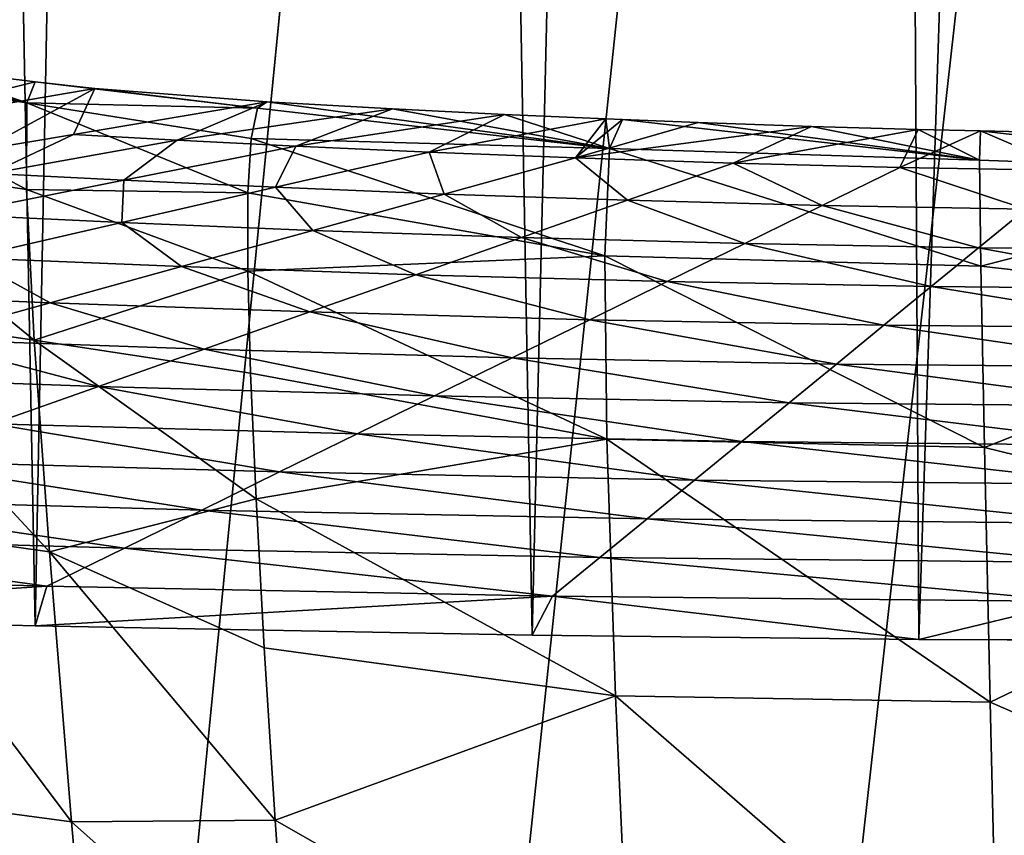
# Model space of a CAD drawing. Header units: metres. Extents: x -23 to 23, y -199 to 23.
# Tile 56 of 112: x -4.67 to -1.19, y -24.19 to -21.3. Entities that reach past the tile are written whole.
import ezdxf

# ---------------------------------------------------------------- set-up
doc = ezdxf.new("R2010")
doc.units = ezdxf.units.M
doc.layers.add('solid_509541_180_SW0001', color=7, linetype='CONTINUOUS')

msp = doc.modelspace()

# ---------------------------------------------------------------- linework, layer by layer
at = {"layer": 'solid_509541_180_SW0001'}
for points in [[(-1.74819, 23.491991), (-2.859766, -23.479029), (-3.714852, 23.464577)], [(-1.74819, 23.491991), (-1.491459, -23.494238), (-2.859766, -23.479029)], [(0.061175, 23.499964), (-1.491459, -23.494238), (-1.74819, 23.491991)], [(0.061175, 23.499964), (0.073769, -23.499956), (-1.491459, -23.494238)], [(-3.714852, 23.464577), (-4.618812, -23.445671), (-5.509747, 23.423)], [(-3.714852, 23.464577), (-2.859766, -23.479029), (-4.618812, -23.445671)], [(-5.509747, 23.423), (-4.618812, -23.445671), (-6.094612, -23.406151)], [(19.316486, -4.761213, 243), (18.993776, -5.918785, 243), (-20.209421, -189, 243)], [(19.316486, -4.761213, 243), (-20.209421, -189, 243), (20.209421, -189, 243)], [(18.993776, -5.918785, 243), (18.601791, -7.054702, 243), (-20.209421, -189, 243)], [(18.601791, -7.054702, 243), (18.141941, -8.164902, 243), (-20.209421, -189, 243)], [(18.141941, -8.164902, 243), (17.615858, -9.2454, 243), (-20.209421, -189, 243)], [(17.615858, -9.2454, 243), (17.025412, -10.292294, 243), (-20.209421, -189, 243)], [(17.025412, -10.292294, 243), (16.372877, -11.301532, 243), (-20.209421, -189, 243)], [(16.372877, -11.301532, 243), (15.660671, -12.269428, 243), (-20.209421, -189, 243)], [(15.660671, -12.269428, 243), (14.891361, -13.19253, 243), (-20.209421, -189, 243)], [(14.891361, -13.19253, 243), (14.067702, -14.067531, 243), (-20.209421, -189, 243)], [(14.067702, -14.067531, 243), (13.192632, -14.891286, 243), (-20.209421, -189, 243)], [(13.192632, -14.891286, 243), (12.269317, -15.660772, 243), (-20.209421, -189, 243)], [(12.269317, -15.660772, 243), (11.301332, -16.373013, 243), (-20.209421, -189, 243)], [(11.301332, -16.373013, 243), (10.292202, -17.025454, 243), (-20.209421, -189, 243)], [(10.292202, -17.025454, 243), (9.245549, -17.61577, 243), (-20.209421, -189, 243)], [(9.245549, -17.61577, 243), (8.165118, -18.141846, 243), (-20.209421, -189, 243)], [(8.165118, -18.141846, 243), (7.054771, -18.601778, 243), (-20.209421, -189, 243)], [(7.054771, -18.601778, 243), (5.918605, -18.993841, 243), (-20.209421, -189, 243)], [(5.918605, -18.993841, 243), (4.76099, -19.316536, 243), (-20.209421, -189, 243)], [(4.76099, -19.316536, 243), (3.586091, -19.568735, 243), (-20.209421, -189, 243)], [(-3.586091, -19.568735, 243), (-4.76099, -19.316536, 243), (-20.209421, -189, 243)], [(3.586091, -19.568735, 243), (2.39812, -19.749546, 243), (-20.209421, -189, 243)], [(-2.39812, -19.749546, 243), (-3.586091, -19.568735, 243), (-20.209421, -189, 243)], [(2.39812, -19.749546, 243), (1.201424, -19.858311, 243), (-20.209421, -189, 243)], [(-1.201424, -19.858311, 243), (-2.39812, -19.749546, 243), (-20.209421, -189, 243)], [(1.201424, -19.858311, 243), (0, -19.894623, 243), (-20.209421, -189, 243)], [(-1.201424, -19.858311, 243), (-20.209421, -189, 243), (0, -19.894623, 243)], [(-4.647918, -21.595234, 192.868408), (-5.436647, -21.480829, 193.096573), (-5.429937, -21.409719, 190.094925)], [(-4.647918, -21.595234, 192.868408), (-5.429937, -21.409719, 190.094925), (-5.00062, -21.473419, 189.978943)], [(-4.648838, -21.901735, 195.803909), (-5.412937, -21.788731, 196.043533), (-5.436647, -21.480829, 193.096573)], [(-4.647918, -21.595234, 192.868408), (-4.648838, -21.901735, 195.803909), (-5.436647, -21.480829, 193.096573)], [(-4.618713, -21.521194, 189.884323), (-5.00062, -21.473419, 189.978943), (-5.394578, -21.712574, 168.448547)], [(-4.647918, -21.595234, 192.868408), (-5.00062, -21.473419, 189.978943), (-4.618713, -21.521194, 189.884323)], [(-4.406737, -21.543785, 189.83522), (-4.618713, -21.521194, 189.884323), (-5.394578, -21.712574, 168.448547)], [(-3.831389, -21.613434, 191.525238), (-4.647918, -21.595234, 192.868408), (-4.618713, -21.521194, 189.884323)], [(-3.831389, -21.613434, 191.525238), (-4.618713, -21.521194, 189.884323), (-4.406737, -21.543785, 189.83522)], [(-4.406737, -21.543785, 189.83522), (-5.394578, -21.712574, 168.448547), (-4.807035, -21.761238, 168.448547)], [(-4.482867, -21.706884, 175.275177), (-4.406737, -21.543785, 189.83522), (-4.807035, -21.761238, 168.448547)], [(-4.482867, -21.706884, 175.275177), (-3.797535, -21.59197, 189.70755), (-4.406737, -21.543785, 189.83522)], [(-3.831389, -21.613434, 191.525238), (-4.406737, -21.543785, 189.83522), (-3.797535, -21.59197, 189.70755)], [(-3.865208, -21.913446, 195.117004), (-4.648838, -21.901735, 195.803909), (-4.647918, -21.595234, 192.868408)], [(-3.853807, -21.720793, 193.328903), (-3.865208, -21.913446, 195.117004), (-4.647918, -21.595234, 192.868408)], [(-3.831389, -21.613434, 191.525238), (-3.853807, -21.720793, 193.328903), (-4.647918, -21.595234, 192.868408)], [(-4.116369, -21.726852, 175.275177), (-3.797535, -21.59197, 189.70755), (-4.482867, -21.706884, 175.275177)], [(-3.354321, -21.616423, 189.626999), (-3.797535, -21.59197, 189.70755), (-4.116369, -21.726852, 175.275177)], [(-2.58552, -21.756897, 192.770126), (-3.831389, -21.613434, 191.525238), (-3.797535, -21.59197, 189.70755)], [(-2.58552, -21.756897, 192.770126), (-3.797535, -21.59197, 189.70755), (-3.354321, -21.616423, 189.626999)], [(-3.354321, -21.616423, 189.626999), (-4.116369, -21.726852, 175.275177), (-3.695697, -21.747831, 175.275177)], [(-2.58552, -21.756897, 192.770126), (-3.853807, -21.720793, 193.328903), (-3.831389, -21.613434, 191.525238)], [(-2.956939, -21.636044, 189.563522), (-3.354321, -21.616423, 189.626999), (-3.695697, -21.747831, 175.275177)], [(-2.956939, -21.636044, 189.563522), (-3.695697, -21.747831, 175.275177), (-3.223965, -21.769098, 175.275177)], [(-2.58552, -21.756897, 192.770126), (-3.354321, -21.616423, 189.626999), (-2.956939, -21.636044, 189.563522)], [(-2.59855, -21.651846, 189.51326), (-2.956939, -21.636044, 189.563522), (-3.223965, -21.769098, 175.275177)], [(-2.58552, -21.756897, 192.770126), (-2.956939, -21.636044, 189.563522), (-2.59855, -21.651846, 189.51326)], [(-2.59855, -21.651846, 189.51326), (-3.223965, -21.769098, 175.275177), (-2.706049, -21.789618, 175.275177)], [(-2.539451, -21.654278, 189.505615), (-2.59855, -21.651846, 189.51326), (-2.706049, -21.789618, 175.275177)], [(-2.271508, -21.664667, 189.473145), (-2.539451, -21.654278, 189.505615), (-2.706049, -21.789618, 175.275177)], [(-1.871135, -21.678226, 189.431458), (-2.271508, -21.664667, 189.473145), (-2.706049, -21.789618, 175.275177)], [(-2.58552, -21.756897, 192.770126), (-2.59855, -21.651846, 189.51326), (-2.539451, -21.654278, 189.505615)], [(-1.276266, -21.797894, 192.617279), (-2.58552, -21.756897, 192.770126), (-2.539451, -21.654278, 189.505615)], [(-1.276266, -21.797894, 192.617279), (-2.539451, -21.654278, 189.505615), (-2.271508, -21.664667, 189.473145)], [(-1.276266, -21.797894, 192.617279), (-2.271508, -21.664667, 189.473145), (-1.871135, -21.678226, 189.431458)], [(-4.775633, -21.845324, 160.667694), (-4.482867, -21.706884, 175.275177), (-4.807035, -21.761238, 168.448547)], [(-4.116369, -21.726852, 175.275177), (-4.482867, -21.706884, 175.275177), (-4.775633, -21.845324, 160.667694)], [(-1.871135, -21.678226, 189.431458), (-2.706049, -21.789618, 175.275177), (-2.148315, -21.808176, 175.275177)], [(-1.493871, -21.68878, 189.399612), (-1.871135, -21.678226, 189.431458), (-2.148315, -21.808176, 175.275177)], [(-1.493871, -21.68878, 189.399612), (-2.148315, -21.808176, 175.275177), (-1.558348, -21.823528, 175.275177)], [(-1.276266, -21.797894, 192.617279), (-1.871135, -21.678226, 189.431458), (-1.493871, -21.68878, 189.399612)], [(-1.272421, -21.693939, 189.384247), (-1.493871, -21.68878, 189.399612), (-1.558348, -21.823528, 175.275177)], [(-1.272421, -21.693939, 189.384247), (-1.558348, -21.823528, 175.275177), (-0.944679, -21.834528, 175.275177)], [(-1.276266, -21.797894, 192.617279), (-1.493871, -21.68878, 189.399612), (-1.272421, -21.693939, 189.384247)], [(0, -21.843166, 192.941666), (-1.276266, -21.797894, 192.617279), (-1.272421, -21.693939, 189.384247)], [(-1.121829, -21.696999, 189.375214), (-1.272421, -21.693939, 189.384247), (-0.944679, -21.834528, 175.275177)], [(0, -21.843166, 192.941666), (-1.272421, -21.693939, 189.384247), (-1.121829, -21.696999, 189.375214)], [(-4.116369, -21.726852, 175.275177), (-4.775633, -21.845324, 160.667694), (-4.304678, -21.869167, 160.667694)], [(-3.695697, -21.747831, 175.275177), (-4.116369, -21.726852, 175.275177), (-4.304678, -21.869167, 160.667694)], [(-2.602848, -22.135984, 195.989914), (-3.865208, -21.913446, 195.117004), (-3.853807, -21.720793, 193.328903)], [(-2.58552, -21.756897, 192.770126), (-2.602848, -22.135984, 195.989914), (-3.853807, -21.720793, 193.328903)], [(-3.695697, -21.747831, 175.275177), (-4.304678, -21.869167, 160.667694), (-3.767678, -21.893801, 160.667694)], [(-3.223965, -21.769098, 175.275177), (-3.695697, -21.747831, 175.275177), (-3.767678, -21.893801, 160.667694)], [(-3.223965, -21.769098, 175.275177), (-3.767678, -21.893801, 160.667694), (-3.170939, -21.9179, 160.667694)], [(-2.706049, -21.789618, 175.275177), (-3.223965, -21.769098, 175.275177), (-3.170939, -21.9179, 160.667694)], [(-1.271734, -22.173246, 195.817856), (-2.602848, -22.135984, 195.989914), (-2.58552, -21.756897, 192.770126)], [(-1.276266, -21.797894, 192.617279), (-1.271734, -22.173246, 195.817856), (-2.58552, -21.756897, 192.770126)], [(-4.621654, -22.434309, 198.67627), (-5.36194, -22.325861, 198.922073), (-5.412937, -21.788731, 196.043533)], [(-4.648838, -21.901735, 195.803909), (-4.621654, -22.434309, 198.67627), (-5.412937, -21.788731, 196.043533)], [(-2.706049, -21.789618, 175.275177), (-3.170939, -21.9179, 160.667694), (-2.522696, -21.939917, 160.667694)], [(-2.148315, -21.808176, 175.275177), (-2.706049, -21.789618, 175.275177), (-2.522696, -21.939917, 160.667694)], [(-2.148315, -21.808176, 175.275177), (-2.522696, -21.939917, 160.667694), (-1.832758, -21.958258, 160.667694)], [(-1.558348, -21.823528, 175.275177), (-2.148315, -21.808176, 175.275177), (-1.832758, -21.958258, 160.667694)], [(0, -21.843166, 192.941666), (-1.271734, -22.173246, 195.817856), (-1.276266, -21.797894, 192.617279)], [(-4.304678, -21.869167, 160.667694), (-4.775633, -21.845324, 160.667694), (-4.91366, -21.990503, 146.060226)], [(-1.558348, -21.823528, 175.275177), (-1.832758, -21.958258, 160.667694), (-1.112163, -21.971464, 160.667694)], [(-0.944679, -21.834528, 175.275177), (-1.558348, -21.823528, 175.275177), (-1.112163, -21.971464, 160.667694)], [(0, -21.843166, 192.941666), (0, -22.316322, 196.513092), (-1.271734, -22.173246, 195.817856)], [(-4.304678, -21.869167, 160.667694), (-4.91366, -21.990503, 146.060226), (-4.311391, -22.018503, 146.060226)], [(-3.767678, -21.893801, 160.667694), (-4.304678, -21.869167, 160.667694), (-4.311391, -22.018503, 146.060226)], [(-3.865968, -22.190699, 196.888397), (-4.621654, -22.434309, 198.67627), (-4.648838, -21.901735, 195.803909)], [(-3.865208, -21.913446, 195.117004), (-3.865968, -22.190699, 196.888397), (-4.648838, -21.901735, 195.803909)], [(-3.767678, -21.893801, 160.667694), (-4.311391, -22.018503, 146.060226), (-3.635829, -22.046181, 146.060226)], [(-2.602848, -22.135984, 195.989914), (-3.865968, -22.190699, 196.888397), (-3.865208, -21.913446, 195.117004)], [(-3.170939, -21.9179, 160.667694), (-3.767678, -21.893801, 160.667694), (-3.635829, -22.046181, 146.060226)], [(-3.170939, -21.9179, 160.667694), (-3.635829, -22.046181, 146.060226), (-2.897076, -22.071655, 146.060226)], [(-2.522696, -21.939917, 160.667694), (-3.170939, -21.9179, 160.667694), (-2.897076, -22.071655, 146.060226)], [(-2.522696, -21.939917, 160.667694), (-2.897076, -22.071655, 146.060226), (-2.107169, -22.092987, 146.060226)], [(-1.832758, -21.958258, 160.667694), (-2.522696, -21.939917, 160.667694), (-2.107169, -22.092987, 146.060226)], [(-1.832758, -21.958258, 160.667694), (-2.107169, -22.092987, 146.060226), (-1.279648, -22.1084, 146.060226)], [(-1.112163, -21.971464, 160.667694), (-1.832758, -21.958258, 160.667694), (-1.279648, -22.1084, 146.060226)], [(-1.112163, -21.971464, 160.667694), (-1.279648, -22.1084, 146.060226), (-0.429128, -22.116505, 146.060226)], [(-4.311391, -22.018503, 146.060226), (-4.91366, -21.990503, 146.060226), (-4.855104, -22.143206, 131.452744)], [(-4.311391, -22.018503, 146.060226), (-4.855104, -22.143206, 131.452744), (-4.100719, -22.174463, 131.452744)], [(-3.635829, -22.046181, 146.060226), (-4.311391, -22.018503, 146.060226), (-4.100719, -22.174463, 131.452744)], [(-3.635829, -22.046181, 146.060226), (-4.100719, -22.174463, 131.452744), (-3.271457, -22.203396, 131.452744)], [(-2.897076, -22.071655, 146.060226), (-3.635829, -22.046181, 146.060226), (-3.271457, -22.203396, 131.452744)], [(-2.897076, -22.071655, 146.060226), (-3.271457, -22.203396, 131.452744), (-2.38158, -22.227718, 131.452744)], [(-2.107169, -22.092987, 146.060226), (-2.897076, -22.071655, 146.060226), (-2.38158, -22.227718, 131.452744)], [(-2.107169, -22.092987, 146.060226), (-2.38158, -22.227718, 131.452744), (-1.447132, -22.245338, 131.452744)], [(-1.279648, -22.1084, 146.060226), (-2.107169, -22.092987, 146.060226), (-1.447132, -22.245338, 131.452744)], [(-1.279648, -22.1084, 146.060226), (-1.447132, -22.245338, 131.452744), (-0.485434, -22.254614, 131.452744)], [(-0.429128, -22.116505, 146.060226), (-1.279648, -22.1084, 146.060226), (-0.485434, -22.254614, 131.452744)], [(-4.855104, -22.143206, 131.452744), (-5.398818, -22.267908, 116.845261), (-4.565609, -22.302746, 116.845261)], [(-4.100719, -22.174463, 131.452744), (-4.855104, -22.143206, 131.452744), (-4.565609, -22.302746, 116.845261)], [(-2.602848, -22.135984, 195.989914), (-2.59521, -22.784672, 199.145187), (-3.865968, -22.190699, 196.888397)], [(-1.259204, -22.815119, 198.964874), (-2.59521, -22.784672, 199.145187), (-2.602848, -22.135984, 195.989914)], [(-1.271734, -22.173246, 195.817856), (-1.259204, -22.815119, 198.964874), (-2.602848, -22.135984, 195.989914)], [(-3.865968, -22.190699, 196.888397), (-3.856419, -22.55187, 198.642014), (-4.621654, -22.434309, 198.67627)], [(-4.100719, -22.174463, 131.452744), (-4.565609, -22.302746, 116.845261), (-3.645838, -22.335136, 116.845261)], [(-3.271457, -22.203396, 131.452744), (-4.100719, -22.174463, 131.452744), (-3.645838, -22.335136, 116.845261)], [(-2.59521, -22.784672, 199.145187), (-3.856419, -22.55187, 198.642014), (-3.865968, -22.190699, 196.888397)], [(0, -22.316322, 196.513092), (-1.259204, -22.815119, 198.964874), (-1.271734, -22.173246, 195.817856)], [(-3.271457, -22.203396, 131.452744), (-3.645838, -22.335136, 116.845261), (-2.65599, -22.362448, 116.845261)], [(-2.38158, -22.227718, 131.452744), (-3.271457, -22.203396, 131.452744), (-2.65599, -22.362448, 116.845261)], [(-2.38158, -22.227718, 131.452744), (-2.65599, -22.362448, 116.845261), (-1.614617, -22.382275, 116.845261)], [(-1.447132, -22.245338, 131.452744), (-2.38158, -22.227718, 131.452744), (-1.614617, -22.382275, 116.845261)], [(-1.447132, -22.245338, 131.452744), (-1.614617, -22.382275, 116.845261), (-0.541739, -22.392723, 116.845261)], [(-0.485434, -22.254614, 131.452744), (-1.447132, -22.245338, 131.452744), (-0.541739, -22.392723, 116.845261)], [(-4.565609, -22.302746, 116.845261), (-5.398818, -22.267908, 116.845261), (-5.0305, -22.431028, 102.237778)], [(-4.568119, -23.183655, 201.472778), (-5.285303, -23.081932, 201.719772), (-5.36194, -22.325861, 198.922073)], [(-4.621654, -22.434309, 198.67627), (-4.568119, -23.183655, 201.472778), (-5.36194, -22.325861, 198.922073)], [(-4.565609, -22.302746, 116.845261), (-5.0305, -22.431028, 102.237778), (-4.020218, -22.466877, 102.237778)], [(-3.645838, -22.335136, 116.845261), (-4.565609, -22.302746, 116.845261), (-4.020218, -22.466877, 102.237778)], [(-3.645838, -22.335136, 116.845261), (-4.020218, -22.466877, 102.237778), (-2.930401, -22.497179, 102.237778)], [(-2.65599, -22.362448, 116.845261), (-3.645838, -22.335136, 116.845261), (-2.930401, -22.497179, 102.237778)], [(0, -22.316322, 196.513092), (0, -23.122835, 200.02449), (-1.259204, -22.815119, 198.964874)], [(-2.65599, -22.362448, 116.845261), (-2.930401, -22.497179, 102.237778), (-1.782102, -22.519211, 102.237778)], [(-1.614617, -22.382275, 116.845261), (-2.65599, -22.362448, 116.845261), (-1.782102, -22.519211, 102.237778)], [(-1.614617, -22.382275, 116.845261), (-1.782102, -22.519211, 102.237778), (-0.598044, -22.530834, 102.237778)], [(-0.541739, -22.392723, 116.845261), (-1.614617, -22.382275, 116.845261), (-0.598044, -22.530834, 102.237778)], [(-5.0305, -22.431028, 102.237778), (-5.49539, -22.559311, 87.630295), (-4.394599, -22.598616, 87.630295)], [(-4.020218, -22.466877, 102.237778), (-5.0305, -22.431028, 102.237778), (-4.394599, -22.598616, 87.630295)], [(-3.836847, -22.996449, 200.376877), (-4.568119, -23.183655, 201.472778), (-4.621654, -22.434309, 198.67627)], [(-3.856419, -22.55187, 198.642014), (-3.836847, -22.996449, 200.376877), (-4.621654, -22.434309, 198.67627)], [(-4.020218, -22.466877, 102.237778), (-4.394599, -22.598616, 87.630295), (-3.204812, -22.631908, 87.630295)], [(-2.930401, -22.497179, 102.237778), (-4.020218, -22.466877, 102.237778), (-3.204812, -22.631908, 87.630295)], [(-2.930401, -22.497179, 102.237778), (-3.204812, -22.631908, 87.630295), (-1.949586, -22.656147, 87.630295)], [(-1.782102, -22.519211, 102.237778), (-2.930401, -22.497179, 102.237778), (-1.949586, -22.656147, 87.630295)], [(-1.782102, -22.519211, 102.237778), (-1.949586, -22.656147, 87.630295), (-0.654349, -22.668943, 87.630295)], [(-0.598044, -22.530834, 102.237778), (-1.782102, -22.519211, 102.237778), (-0.654349, -22.668943, 87.630295)], [(-4.394599, -22.598616, 87.630295), (-5.49539, -22.559311, 87.630295), (-4.76898, -22.730356, 73.022812)], [(-2.59521, -22.784672, 199.145187), (-3.836847, -22.996449, 200.376877), (-3.856419, -22.55187, 198.642014)], [(-4.394599, -22.598616, 87.630295), (-4.76898, -22.730356, 73.022812), (-3.479223, -22.766638, 73.022812)], [(-3.204812, -22.631908, 87.630295), (-4.394599, -22.598616, 87.630295), (-3.479223, -22.766638, 73.022812)], [(-3.204812, -22.631908, 87.630295), (-3.479223, -22.766638, 73.022812), (-2.117071, -22.793083, 73.022812)], [(-1.949586, -22.656147, 87.630295), (-3.204812, -22.631908, 87.630295), (-2.117071, -22.793083, 73.022812)], [(-1.949586, -22.656147, 87.630295), (-2.117071, -22.793083, 73.022812), (-0.710654, -22.807053, 73.022812)], [(-0.654349, -22.668943, 87.630295), (-1.949586, -22.656147, 87.630295), (-0.710654, -22.807053, 73.022812)], [(-4.76898, -22.730356, 73.022812), (-5.143361, -22.862097, 58.415333), (-3.753633, -22.901369, 58.415333)], [(-3.479223, -22.766638, 73.022812), (-4.76898, -22.730356, 73.022812), (-3.753633, -22.901369, 58.415333)], [(-2.59521, -22.784672, 199.145187), (-2.564475, -23.693354, 202.217209), (-3.836847, -22.996449, 200.376877)], [(-3.479223, -22.766638, 73.022812), (-3.753633, -22.901369, 58.415333), (-2.284555, -22.930019, 58.415333)], [(-2.117071, -22.793083, 73.022812), (-3.479223, -22.766638, 73.022812), (-2.284555, -22.930019, 58.415333)], [(-1.239161, -23.716261, 202.037979), (-2.564475, -23.693354, 202.217209), (-2.59521, -22.784672, 199.145187)], [(-1.259204, -22.815119, 198.964874), (-1.239161, -23.716261, 202.037979), (-2.59521, -22.784672, 199.145187)], [(-2.117071, -22.793083, 73.022812), (-2.284555, -22.930019, 58.415333), (-0.76696, -22.945164, 58.415333)], [(-0.710654, -22.807053, 73.022812), (-2.117071, -22.793083, 73.022812), (-0.76696, -22.945164, 58.415333)], [(0, -23.122835, 200.02449), (-1.239161, -23.716261, 202.037979), (-1.259204, -22.815119, 198.964874)], [(-5.143361, -22.862097, 58.415333), (-5.517741, -22.993835, 43.80785), (-4.028044, -23.036098, 43.80785)], [(-3.753633, -22.901369, 58.415333), (-5.143361, -22.862097, 58.415333), (-4.028044, -23.036098, 43.80785)], [(-3.753633, -22.901369, 58.415333), (-4.028044, -23.036098, 43.80785), (-2.45204, -23.066956, 43.80785)], [(-2.284555, -22.930019, 58.415333), (-3.753633, -22.901369, 58.415333), (-2.45204, -23.066956, 43.80785)], [(-2.284555, -22.930019, 58.415333), (-2.45204, -23.066956, 43.80785), (-0.823265, -23.083273, 43.80785)], [(-0.76696, -22.945164, 58.415333), (-2.284555, -22.930019, 58.415333), (-0.823265, -23.083273, 43.80785)], [(-5.517741, -22.993835, 43.80785), (-5.892122, -23.125576, 29.200369), (-4.302455, -23.17083, 29.200369)], [(-4.028044, -23.036098, 43.80785), (-5.517741, -22.993835, 43.80785), (-4.302455, -23.17083, 29.200369)], [(-3.836847, -22.996449, 200.376877), (-3.807495, -23.524206, 202.092041), (-4.568119, -23.183655, 201.472778)], [(-2.564475, -23.693354, 202.217209), (-3.807495, -23.524206, 202.092041), (-3.836847, -22.996449, 200.376877)], [(-4.028044, -23.036098, 43.80785), (-4.302455, -23.17083, 29.200369), (-2.619524, -23.203892, 29.200369)], [(-2.45204, -23.066956, 43.80785), (-4.028044, -23.036098, 43.80785), (-2.619524, -23.203892, 29.200369)], [(-2.45204, -23.066956, 43.80785), (-2.619524, -23.203892, 29.200369), (-0.87957, -23.221382, 29.200369)], [(-0.823265, -23.083273, 43.80785), (-2.45204, -23.066956, 43.80785), (-0.87957, -23.221382, 29.200369)], [(-4.489948, -24.139505, 204.181961), (-5.184619, -24.045645, 204.425507), (-5.285303, -23.081932, 201.719772)], [(-4.568119, -23.183655, 201.472778), (-4.489948, -24.139505, 204.181961), (-5.285303, -23.081932, 201.719772)], [(-5.892122, -23.125576, 29.200369), (-6.266502, -23.257317, 14.592888), (-4.576865, -23.305559, 14.592888)], [(-4.302455, -23.17083, 29.200369), (-5.892122, -23.125576, 29.200369), (-4.576865, -23.305559, 14.592888)], [(0, -23.122835, 200.02449), (0, -24.254847, 203.443085), (-1.239161, -23.716261, 202.037979)], [(-4.302455, -23.17083, 29.200369), (-4.576865, -23.305559, 14.592888), (-2.787009, -23.340828, 14.592888)], [(-2.619524, -23.203892, 29.200369), (-4.302455, -23.17083, 29.200369), (-2.787009, -23.340828, 14.592888)], [(-3.768648, -24.134064, 203.783249), (-4.489948, -24.139505, 204.181961), (-4.568119, -23.183655, 201.472778)], [(-3.807495, -23.524206, 202.092041), (-3.768648, -24.134064, 203.783249), (-4.568119, -23.183655, 201.472778)], [(-2.619524, -23.203892, 29.200369), (-2.787009, -23.340828, 14.592888), (-0.935875, -23.359493, 14.592888)], [(-0.87957, -23.221382, 29.200369), (-2.619524, -23.203892, 29.200369), (-0.935875, -23.359493, 14.592888)], [(-4.576865, -23.305559, 14.592888), (-6.266502, -23.257317, 14.592888), (-6.094612, -23.406151)], [(-4.576865, -23.305559, 14.592888), (-6.094612, -23.406151), (-4.618812, -23.445671)], [(-2.787009, -23.340828, 14.592888), (-4.576865, -23.305559, 14.592888), (-4.618812, -23.445671)], [(-2.787009, -23.340828, 14.592888), (-4.618812, -23.445671), (-2.859766, -23.479029)], [(-2.787009, -23.340828, 14.592888), (-2.859766, -23.479029), (-1.491459, -23.494238)], [(-0.935875, -23.359493, 14.592888), (-2.787009, -23.340828, 14.592888), (-1.491459, -23.494238)], [(-0.935875, -23.359493, 14.592888), (-1.491459, -23.494238), (0.073769, -23.499956)], [(-2.564475, -23.693354, 202.217209), (-3.768648, -24.134064, 203.783249), (-3.807495, -23.524206, 202.092041)], [(-2.564475, -23.693354, 202.217209), (-2.512498, -24.851559, 205.188583), (-3.768648, -24.134064, 203.783249)], [(-1.21203, -24.868319, 205.017975), (-2.512498, -24.851559, 205.188583), (-2.564475, -23.693354, 202.217209)], [(-1.239161, -23.716261, 202.037979), (-1.21203, -24.868319, 205.017975), (-2.564475, -23.693354, 202.217209)], [(0, -24.254847, 203.443085), (-1.21203, -24.868319, 205.017975), (-1.239161, -23.716261, 202.037979)], [(-4.388805, -25.292337, 206.793167), (-5.061408, -25.206621, 207.029068), (-5.184619, -24.045645, 204.425507)], [(-4.489948, -24.139505, 204.181961), (-4.388805, -25.292337, 206.793167), (-5.184619, -24.045645, 204.425507)], [(-3.768648, -24.134064, 203.783249), (-3.720649, -24.824394, 205.445267), (-4.489948, -24.139505, 204.181961)], [(-3.720649, -24.824394, 205.445267), (-4.388805, -25.292337, 206.793167), (-4.489948, -24.139505, 204.181961)], [(-2.512498, -24.851559, 205.188583), (-3.720649, -24.824394, 205.445267), (-3.768648, -24.134064, 203.783249)]]:
    msp.add_3dface(points, dxfattribs=at)

doc.saveas('drawing.dxf')
